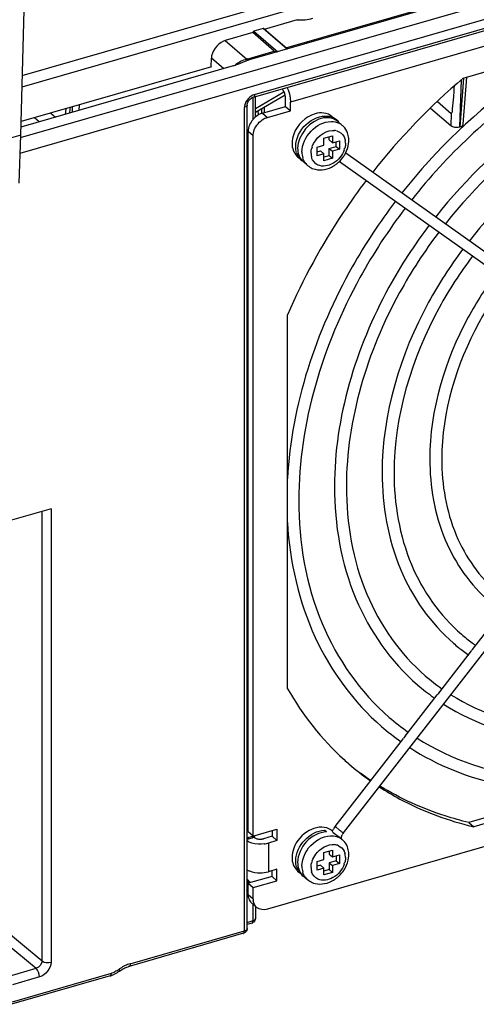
# Model space of a CAD drawing. Header units: inches. Extents: x 0 to 117, y 0 to 83.
# Tile 53 of 70: x 103.68 to 105.04, y 17.04 to 19.96. Entities that reach past the tile are written whole.
import ezdxf

# ---------------------------------------------------------------- set-up
doc = ezdxf.new("R2010")
doc.units = ezdxf.units.IN
doc.header["$LTSCALE"] = 6.431102
doc.header["$MEASUREMENT"] = 0
doc.layers.get('0').update_dxf_attribs({"linetype": 'CONTINUOUS'})

msp = doc.modelspace()

# ---------------------------------------------------------------- linework, layer by layer
at = {"color": 7, "linetype": 'CONTINUOUS'}
for p, q in [((103.6884, 19.7953), (107.0121, 20.7547)), ((103.6875, 19.7621), (107.0004, 20.7184)), ((103.6835, 19.611), (107.0623, 20.5863)), ((103.6821, 19.5644), (107.075, 20.5438)), ((106.8138, 20.5496), (104.3657, 19.8429)), ((104.4706, 19.8774), (106.6868, 20.5172)), ((104.3748, 19.7313), (106.8649, 20.4501)), ((104.3781, 19.7391), (106.8682, 20.4579)), ((103.6837, 19.6183), (103.7042, 20.3979)), ((106.7519, 20.371), (104.4845, 19.7165)), ((104.5048, 19.961), (104.4068, 19.9327)), ((104.3727, 19.9229), (104.2908, 19.8992)), ((104.4365, 19.8675), (104.3727, 19.9229)), ((104.4033, 19.9351), (104.3761, 19.9273)), ((104.3761, 19.9273), (104.4473, 19.8656)), ((104.4746, 19.8734), (104.4033, 19.9351)), ((104.4759, 19.8741), (104.4059, 19.9347)), ((104.2908, 19.8992), (104.2853, 19.8973)), ((104.2908, 19.8992), (104.3547, 19.8439)), ((104.3547, 19.8439), (104.4365, 19.8675)), ((104.9976, 19.7879), (105.3412, 19.8871)), ((104.2494, 19.8214), (104.2499, 19.8474)), ((104.2863, 19.8159), (104.2499, 19.8474)), ((104.3445, 19.8353), (104.3335, 19.8307)), ((104.3566, 19.8442), (104.3557, 19.8457)), ((104.3144, 19.824), (103.6844, 19.6421)), ((104.2496, 19.8215), (103.6848, 19.6585)), ((104.3335, 19.8307), (104.3212, 19.8261)), ((104.9985, 19.7878), (104.9878, 19.643)), ((104.9878, 19.643), (104.9921, 19.783)), ((104.9976, 19.6511), (105.008, 19.7909)), ((104.465, 19.7462), (104.3807, 19.6967)), ((104.3595, 19.7191), (104.3614, 19.7218)), ((104.3614, 19.7218), (104.3635, 19.7242)), ((104.3733, 19.6651), (104.3733, 19.7313)), ((104.3807, 19.6866), (104.4686, 19.7382)), ((104.3807, 19.6725), (104.3807, 19.7313)), ((104.4698, 19.7293), (104.4696, 19.7325)), ((104.4698, 19.7037), (104.4698, 19.7293)), ((104.4843, 19.7225), (104.4845, 19.7165)), ((104.4845, 19.6909), (104.4845, 19.7165)), ((104.9207, 19.7185), (104.962, 19.6828)), ((103.8181, 19.6969), (103.8153, 19.6799)), ((103.8367, 19.7023), (103.8362, 19.686)), ((103.8574, 19.6921), (103.858, 19.7084)), ((104.3485, 19.7048), (104.3482, 19.7006)), ((104.3482, 17.2549), (104.3482, 19.7006)), ((104.3556, 17.2613), (104.3556, 19.707)), ((104.3894, 19.6787), (104.3891, 19.6915)), ((104.3981, 19.6968), (104.3983, 19.6839)), ((104.4016, 19.684), (104.4698, 19.7037)), ((104.4063, 19.7016), (104.4067, 19.6841)), ((104.4163, 19.6712), (104.4845, 19.6909)), ((104.4698, 19.7037), (104.4845, 19.6909)), ((104.9003, 19.699), (104.9609, 19.6466)), ((103.7387, 19.6578), (103.7246, 19.67)), ((103.7731, 19.6839), (103.7871, 19.6718)), ((104.4016, 19.684), (104.4163, 19.6712)), ((104.4105, 19.6692), (104.4163, 19.6712)), ((104.6089, 19.6731), (104.6151, 19.6677)), ((104.6254, 19.6588), (104.6384, 19.6475)), ((104.962, 19.6828), (104.9609, 19.6466)), ((104.3737, 19.6163), (104.359, 19.6291)), ((104.359, 17.5493), (104.359, 19.6291)), ((103.6837, 19.6183), (103.6496, 19.6084)), ((103.6793, 19.4755), (103.6837, 19.6183)), ((104.3737, 17.5365), (104.3737, 19.6163)), ((104.5839, 19.609), (104.6095, 19.6164)), ((104.5839, 19.5886), (104.5839, 19.609)), ((104.5996, 19.6045), (104.5996, 19.6136)), ((104.5996, 19.6045), (104.6095, 19.5959)), ((104.6095, 19.6164), (104.6095, 19.5959)), ((104.6095, 19.5959), (104.6299, 19.6019)), ((104.6201, 19.5848), (104.6201, 19.599)), ((104.6299, 19.6019), (104.6299, 19.5763)), ((104.5634, 19.5827), (104.5839, 19.5886)), ((104.5634, 19.5571), (104.5634, 19.5827)), ((104.5634, 19.5685), (104.5741, 19.5715)), ((104.5741, 19.5715), (104.5839, 19.563)), ((104.5996, 19.5789), (104.6201, 19.5848)), ((104.5996, 19.5789), (104.6095, 19.5704)), ((104.5996, 19.5584), (104.5996, 19.5789)), ((104.6299, 19.5763), (104.6095, 19.5704)), ((104.6095, 19.5704), (104.6095, 19.5499)), ((104.6201, 19.5848), (104.6299, 19.5763)), ((104.6478, 19.5942), (104.6476, 19.5879)), ((104.5058, 19.554), (104.5121, 19.5486)), ((104.5223, 19.5397), (104.5353, 19.5285)), ((104.5839, 19.563), (104.5634, 19.5571)), ((104.5839, 19.5425), (104.5839, 19.563)), ((104.5839, 19.5539), (104.5996, 19.5584)), ((104.6095, 19.5499), (104.5839, 19.5425)), ((104.5996, 19.5584), (104.6095, 19.5499)), ((104.6299, 19.5405), (105.5373, 18.895)), ((104.6484, 19.5659), (105.5555, 18.9207)), ((104.476, 17.9738), (104.476, 19.0846)), ((104.6421, 17.5456), (105.5588, 18.7271)), ((103.7736, 18.5083), (103.3805, 18.3948)), ((103.747, 17.165), (103.747, 18.5006)), ((103.7736, 18.5083), (103.7736, 17.1617)), ((105.025, 18.0905), (105.1221, 18.2156)), ((104.9246, 17.9611), (105.022, 18.0867)), ((105.0246, 18.0908), (105.0216, 18.087)), ((106.8201, 18.0125), (104.4163, 17.3186)), ((104.8616, 17.9856), (104.8628, 17.9845)), ((104.9247, 17.9612), (104.9228, 17.9588)), ((104.8252, 17.833), (104.9202, 17.9554)), ((104.9228, 17.9588), (104.9202, 17.9554)), ((104.6172, 17.5649), (104.8201, 17.8264)), ((104.8252, 17.833), (104.82, 17.8265)), ((105.336, 17.6694), (105.0143, 17.5765)), ((105.4123, 17.6743), (105.0291, 17.5637)), ((104.3592, 17.5321), (104.4445, 17.5569)), ((104.4297, 17.5526), (104.4297, 17.5356)), ((104.4445, 17.5569), (104.4445, 17.5228)), ((104.588, 17.5517), (104.5879, 17.552)), ((104.62, 17.5621), (104.6294, 17.5545)), ((105.0143, 17.5765), (105.0291, 17.5637)), ((104.3592, 17.5321), (104.3556, 17.5306)), ((104.3597, 17.5192), (104.3556, 17.5216)), ((104.357, 17.5269), (104.3711, 17.531)), ((104.359, 17.5493), (104.3737, 17.5365)), ((104.3592, 17.5321), (104.359, 17.5294)), ((104.3757, 17.5332), (104.3772, 17.5318)), ((104.3845, 17.5282), (104.3875, 17.5275)), ((104.4008, 17.5275), (104.4041, 17.5282)), ((104.4297, 17.5356), (104.4041, 17.5282)), ((104.4445, 17.5228), (104.4189, 17.5154)), ((104.4297, 17.5356), (104.4445, 17.5228)), ((104.5912, 17.5493), (104.5897, 17.5502)), ((104.5905, 17.5497), (104.5901, 17.5499)), ((104.6272, 17.5352), (104.6294, 17.5335)), ((104.6304, 17.5327), (104.6384, 17.5258)), ((104.4189, 17.5154), (104.4189, 17.4302)), ((104.5839, 17.4873), (104.6095, 17.4946)), ((104.6095, 17.4946), (104.6095, 17.4742)), ((104.5634, 17.4609), (104.5839, 17.4668)), ((104.5839, 17.4668), (104.5839, 17.4873)), ((104.5996, 17.4918), (104.5996, 17.4827)), ((104.5996, 17.4827), (104.6095, 17.4742)), ((104.6201, 17.463), (104.5996, 17.4571)), ((104.6095, 17.4742), (104.6299, 17.4801)), ((104.6201, 17.4772), (104.6201, 17.463)), ((104.6201, 17.463), (104.6299, 17.4545)), ((104.6299, 17.4801), (104.6299, 17.4545)), ((104.6478, 17.4725), (104.6476, 17.4661)), ((104.4445, 17.4376), (104.4189, 17.4302)), ((104.4445, 17.4035), (104.4445, 17.4376)), ((104.5634, 17.4353), (104.5634, 17.4609)), ((104.5741, 17.4498), (104.5634, 17.4467)), ((104.5839, 17.4412), (104.5634, 17.4353)), ((104.5741, 17.4498), (104.5839, 17.4412)), ((104.5839, 17.4208), (104.5839, 17.4412)), ((104.5996, 17.4367), (104.5839, 17.4321)), ((104.5996, 17.4571), (104.6095, 17.4486)), ((104.5996, 17.4571), (104.5996, 17.4367)), ((104.5996, 17.4367), (104.6095, 17.4282)), ((104.6299, 17.4545), (104.6095, 17.4486)), ((104.6095, 17.4486), (104.6095, 17.4282)), ((104.4297, 17.4163), (104.359, 17.3958)), ((104.4297, 17.4163), (104.4297, 17.4333)), ((104.4445, 17.4035), (104.4297, 17.4163)), ((104.5058, 17.4323), (104.5125, 17.4265)), ((104.5223, 17.418), (104.5353, 17.4067)), ((104.6095, 17.4282), (104.5839, 17.4208)), ((104.3544, 17.3747), (104.359, 17.376)), ((104.3556, 17.4009), (104.3594, 17.3962)), ((104.359, 17.3958), (104.3737, 17.3831)), ((104.359, 17.3619), (104.359, 17.3958)), ((104.3592, 17.4037), (104.3642, 17.3974)), ((104.3737, 17.3831), (104.4445, 17.4035)), ((104.3737, 17.349), (104.3737, 17.3831)), ((104.3556, 17.3614), (104.359, 17.3619)), ((104.3583, 17.3657), (104.3578, 17.3649)), ((104.3737, 17.349), (104.359, 17.3619)), ((104.3694, 17.3368), (104.3841, 17.3241)), ((104.3733, 17.2849), (104.3733, 17.334)), ((104.3807, 17.327), (104.3807, 17.2913)), ((103.618, 17.2722), (103.747, 17.165)), ((104.3555, 17.2589), (104.355, 17.2566)), ((104.3556, 17.2613), (104.3555, 17.2589)), ((104.3556, 17.2798), (104.3733, 17.2849)), ((104.37, 17.2771), (104.3556, 17.273)), ((104.3722, 17.2796), (104.3711, 17.2799)), ((103.6011, 17.2501), (103.7298, 17.1432)), ((104.345, 17.2472), (104.0054, 17.1491)), ((104.0087, 17.1569), (104.3482, 17.2549)), ((104.3471, 17.2496), (104.346, 17.2499)), ((103.6495, 17.12), (103.7298, 17.1432)), ((103.9496, 17.1211), (103.6559, 17.0363)), ((103.6592, 17.0441), (103.9529, 17.1289)), ((103.7395, 17.1177), (103.6592, 17.0945))]:
    msp.add_line(p, q, dxfattribs=at)
for points in [[(104.3761, 19.9273), (104.3755, 19.927), (104.3749, 19.9267), (104.3744, 19.9263), (104.3739, 19.9259), (104.3735, 19.9254), (104.3732, 19.9248), (104.3729, 19.9242), (104.3727, 19.9236), (104.3727, 19.9229)], [(104.4059, 19.9347), (104.4056, 19.9349), (104.4051, 19.9351), (104.4046, 19.9352), (104.404, 19.9352), (104.4033, 19.9351)], [(104.3568, 19.7136), (104.358, 19.7163), (104.3595, 19.7191)], [(104.3635, 19.7242), (104.3659, 19.7264), (104.3684, 19.7283), (104.371, 19.7298), (104.3736, 19.7309), (104.3748, 19.7313)], [(104.3556, 19.7071), (104.3557, 19.7084), (104.3561, 19.7109), (104.3568, 19.7136)], [(104.5877, 17.5522), (104.5876, 17.5524), (104.5874, 17.5526), (104.5872, 17.5528), (104.5869, 17.5529), (104.5865, 17.5531), (104.586, 17.5532)], [(104.5888, 17.5508), (104.5885, 17.5511), (104.5884, 17.5513), (104.5882, 17.5515), (104.5877, 17.5522)], [(104.5897, 17.5502), (104.5894, 17.5504), (104.5891, 17.5506), (104.5888, 17.5508)], [(104.3556, 17.5264), (104.3567, 17.5268), (104.357, 17.5269)], [(104.3711, 17.531), (104.3728, 17.5315), (104.3752, 17.5328)], [(104.3752, 17.5328), (104.3773, 17.5344), (104.3788, 17.5363), (104.3798, 17.5382)], [(104.5915, 17.5485), (104.5917, 17.5486), (104.5917, 17.5487), (104.5917, 17.5489), (104.5915, 17.5491), (104.5912, 17.5493)]]:
    msp.add_lwpolyline(points, dxfattribs=at)
for centre, radius, start, end in [((104.4748, 19.5219), 0.3394, 111.6123, 112.5774), ((104.3871, 19.7319), 0.1166, 107.3827, 108.7237), ((104.3864, 19.734), 0.1144, 106.1079, 107.3849), ((104.2684, 19.9831), 0.1656, 286.1305, 288.6081), ((106.2581, 18.3047), 1.9465, 130.3606, 141.7856), ((100.3161, 20.1332), 4.6695, 355.3219, 355.4694), ((107.9222, 18.9786), 4.1547, 169.9925, 170.2313), ((104.423, 19.6228), 0.0653, 130.4353, 139.5933), ((104.4327, 19.6175), 0.0562, 113.1532, 119.3804), ((104.587, 19.6164), 0.0586, 76.6247, 80.9681), ((104.5935, 19.6181), 0.0521, 73.7504, 82.7147), ((104.5878, 19.6196), 0.0553, 68.2836, 76.661), ((104.5885, 19.6214), 0.0534, 60.0416, 68.2339), ((104.6113, 19.5932), 0.0395, 74.8672, 83.713), ((104.6086, 19.6127), 0.0458, 58.8282, 64.0414), ((104.6095, 19.6142), 0.0441, 49.0966, 58.8236), ((104.6038, 19.6075), 0.0529, 43.3959, 49.1002), ((104.6, 19.5943), 0.0478, 359.9435, 8.2543), ((104.5844, 19.6028), 0.0733, 352.7765, 359.9329), ((104.5888, 19.6028), 0.0689, 359.981, 5.0136), ((104.6252, 19.5888), 0.0224, 323.6132, 328.98), ((104.5587, 19.5837), 0.0585, 197.2601, 201.983), ((104.5348, 19.5876), 0.0444, 224.7168, 229.1802), ((104.5556, 19.5825), 0.0552, 201.9513, 210.1911), ((104.5536, 19.5812), 0.0528, 210.2389, 227.1446), ((104.5826, 19.5683), 0.064, 179.9489, 187.7967), ((104.5769, 19.5675), 0.0582, 187.7818, 196.1022), ((104.5513, 19.5732), 0.0443, 224.5754, 229.0982), ((104.5934, 19.5647), 0.0478, 179.9435, 188.2543), ((104.589, 19.564), 0.0434, 188.2431, 196.7296), ((104.5614, 19.6099), 0.0975, 309.1294, 313.9848), ((104.561, 19.6104), 0.0982, 313.9818, 326.2148), ((104.5632, 19.6089), 0.0956, 326.2298, 332.461), ((104.5645, 19.5622), 0.0446, 219.4547, 229.0775), ((104.5714, 19.5714), 0.0562, 246.8385, 255.6118), ((104.5642, 19.6064), 0.0931, 301.4311, 308.0473), ((104.5624, 19.6088), 0.0961, 308.0161, 309.1211), ((105.3401, 18.5379), 0.532, 229.1282, 233.5833), ((105.3402, 18.538), 0.5676, 229.1212, 232.9175), ((105.3411, 18.5392), 0.5336, 233.5829, 234.7944), ((105.341, 18.539), 0.5688, 232.9177, 234.858), ((105.2933, 18.4838), 0.6238, 229.0937, 234.863), ((105.293, 18.4834), 0.6587, 229.2295, 234.2856), ((105.2933, 18.4839), 0.6593, 234.2867, 234.7255), ((105.247, 18.4303), 0.7164, 229.1056, 234.7993), ((105.2462, 18.4294), 0.7507, 229.093, 234.7384), ((105.1986, 18.3744), 0.8256, 227.7551, 229.1095), ((105.1995, 18.3755), 0.8269, 229.1133, 234.7459), ((105.1865, 18.3908), 0.83, 233.4425, 236.0936), ((104.5793, 17.517), 0.0453, 54.6578, 64.3697), ((104.58, 17.518), 0.0441, 49.1813, 54.6129), ((104.6689, 17.5245), 0.0656, 148.2155, 157.2724), ((104.6702, 17.5238), 0.0672, 142.195, 148.2571), ((104.6625, 17.6113), 0.065, 228.1029, 229.1428), ((104.8192, 17.7989), 0.3095, 232.1898, 232.6949), ((104.7968, 17.7696), 0.2726, 232.6988, 233.2532), ((105.2461, 18.4876), 0.949, 255.7136, 256.78), ((104.6011, 17.4985), 0.045, 49.3023, 51.1147), ((104.6095, 17.4924), 0.0441, 49.1068, 57.9537), ((104.6697, 17.5241), 0.0351, 147.6883, 153.2007), ((104.6038, 17.4858), 0.0529, 43.3959, 49.1002), ((104.6704, 17.5236), 0.0359, 142.2026, 147.7177), ((104.3953, 17.6008), 0.0886, 277.4476, 281.4652), ((104.3975, 17.5898), 0.0773, 281.4378, 286.0294), ((104.6113, 17.4714), 0.0395, 74.8672, 83.713), ((104.6121, 17.4743), 0.0365, 65.4108, 74.8684), ((104.6044, 17.4732), 0.0434, 8.2431, 16.7296), ((104.6, 17.4725), 0.0478, 359.9435, 8.2543), ((104.5844, 17.4811), 0.0733, 352.7765, 359.9329), ((104.5888, 17.481), 0.0689, 359.981, 5.0136), ((104.5577, 17.4617), 0.0575, 197.3382, 205.2192), ((104.5348, 17.4658), 0.0444, 224.7168, 229.1802), ((104.5826, 17.4465), 0.064, 179.9488, 187.8044), ((104.5769, 17.4457), 0.0582, 187.7894, 196.1179), ((104.5934, 17.4429), 0.0478, 179.9435, 188.2543), ((104.589, 17.4423), 0.0434, 188.2431, 196.7296), ((104.561, 17.4886), 0.0982, 313.9818, 326.2148), ((104.5632, 17.4872), 0.0956, 326.2298, 332.461), ((104.6252, 17.4671), 0.0224, 323.6132, 328.98), ((104.5526, 17.4586), 0.0515, 218.6894, 230.2306), ((104.5533, 17.4595), 0.0527, 230.2253, 238.4726), ((104.5513, 17.4515), 0.0444, 224.4903, 229.0943), ((104.5646, 17.4405), 0.0447, 219.1398, 229.0762), ((104.5642, 17.4847), 0.0931, 301.4311, 308.0473), ((104.5624, 17.487), 0.0961, 308.0161, 309.1211), ((104.5614, 17.4882), 0.0975, 309.1294, 313.9848), ((104.5714, 17.4496), 0.0562, 246.8385, 255.6118), ((104.4136, 17.3489), 0.0399, 179.9447, 188.1177), ((104.3877, 17.358), 0.028, 224.8772, 228.9697), ((104.045, 17.0461), 0.117, 124.2853, 126.392), ((104.0271, 17.074), 0.0782, 106.1125, 108.574), ((103.9279, 17.1964), 0.0783, 286.1089, 288.5318), ((103.9263, 17.2008), 0.083, 288.574, 295.545), ((103.9352, 17.19), 0.0637, 286.1106, 288.5651), ((103.9337, 17.1944), 0.0682, 288.6133, 295.607)]:
    msp.add_arc(centre, radius, start, end, dxfattribs=at)
for points in [[(104.5048, 19.961), (104.5201, 19.9601), (104.5358, 19.9614), (104.5505, 19.9657)], [(104.2853, 19.8973), (104.2662, 19.8891), (104.2501, 19.8669), (104.2496, 19.8461)], [(104.332, 19.8345), (104.3276, 19.8319), (104.3233, 19.829), (104.3194, 19.8257)], [(104.3496, 19.8423), (104.3435, 19.8403), (104.3376, 19.8377), (104.332, 19.8345)], [(104.3657, 19.8429), (104.3603, 19.8414), (104.355, 19.8395), (104.3498, 19.8374)], [(104.4749, 19.7586), (104.4784, 19.7509), (104.481, 19.7428), (104.4826, 19.7346)], [(104.3599, 19.7276), (104.354, 19.7214), (104.3496, 19.7132), (104.3485, 19.7048)], [(104.3781, 19.7391), (104.3712, 19.7371), (104.3648, 19.7328), (104.3599, 19.7276)], [(104.4826, 19.7346), (104.4834, 19.7306), (104.484, 19.7265), (104.4843, 19.7225)], [(104.3733, 19.6651), (104.365, 19.6554), (104.359, 19.6423), (104.359, 19.6294)], [(104.377, 19.6337), (104.382, 19.6472), (104.3925, 19.6594), (104.4051, 19.6665)], [(104.4016, 19.684), (104.3939, 19.6818), (104.3867, 19.6777), (104.3807, 19.6725)], [(104.5828, 19.6694), (104.5438, 19.6634), (104.5057, 19.6191), (104.5057, 19.5796)], [(104.6001, 19.6698), (104.5944, 19.6705), (104.5885, 19.6703), (104.5828, 19.6694)], [(104.6088, 19.6731), (104.6019, 19.6791), (104.5927, 19.6829), (104.5836, 19.6841)], [(104.6049, 19.659), (104.613, 19.6591), (104.6214, 19.6575), (104.6287, 19.6539)], [(104.6254, 19.6588), (104.6204, 19.6631), (104.6144, 19.6663), (104.6081, 19.6681)], [(104.6277, 19.6576), (104.6241, 19.6616), (104.6198, 19.665), (104.6152, 19.6677)], [(104.3737, 19.6163), (104.3737, 19.6222), (104.375, 19.6282), (104.377, 19.6337)], [(104.549, 19.5842), (104.5575, 19.6085), (104.5836, 19.6318), (104.6094, 19.6327)], [(104.6217, 19.6313), (104.6309, 19.6288), (104.6396, 19.6217), (104.6438, 19.6131)], [(104.6536, 19.6256), (104.651, 19.6323), (104.6471, 19.6387), (104.6422, 19.6439)], [(104.9878, 19.643), (104.9919, 19.6442), (104.9973, 19.6469), (104.9976, 19.6511)], [(104.4944, 19.6218), (104.4911, 19.6129), (104.4891, 19.6033), (104.4891, 19.5939)], [(104.6438, 19.6131), (104.6456, 19.6093), (104.6467, 19.6053), (104.6473, 19.6011)], [(104.6574, 19.6088), (104.6569, 19.6145), (104.6556, 19.6203), (104.6536, 19.6256)], [(104.4891, 19.5939), (104.4891, 19.5805), (104.4939, 19.5659), (104.5033, 19.5564)], [(104.5028, 19.5664), (104.501, 19.5721), (104.5002, 19.5783), (104.5002, 19.5843)], [(104.5057, 19.5796), (104.5057, 19.5662), (104.5104, 19.5516), (104.5197, 19.5421)], [(104.5455, 19.5647), (104.5455, 19.5711), (104.5463, 19.5782), (104.5502, 19.5834)], [(104.6476, 19.5879), (104.6473, 19.5842), (104.6463, 19.5804), (104.6444, 19.5773)], [(104.6479, 19.5648), (104.6526, 19.5737), (104.6558, 19.5836), (104.6571, 19.5936)], [(104.5301, 19.5338), (104.5259, 19.5389), (104.5228, 19.545), (104.521, 19.5513)], [(104.5661, 19.5297), (104.5574, 19.5337), (104.5502, 19.5424), (104.5474, 19.5515)], [(104.5353, 19.5285), (104.5395, 19.5249), (104.5443, 19.5219), (104.5493, 19.5197)], [(104.5575, 19.517), (104.5756, 19.5123), (104.5968, 19.5173), (104.6127, 19.527)], [(104.476, 17.9738), (104.5202, 17.8958), (104.5772, 17.8236), (104.6436, 17.7633)], [(104.6109, 17.5467), (104.6159, 17.5424), (104.6218, 17.5392), (104.6272, 17.5352)], [(104.6207, 17.5352), (104.625, 17.534), (104.6291, 17.5322), (104.6329, 17.5298)], [(104.6354, 17.5283), (104.6354, 17.5323), (104.6366, 17.5363), (104.6384, 17.5399)], [(104.6536, 17.5039), (104.651, 17.5106), (104.6471, 17.5169), (104.6422, 17.5221)], [(104.4944, 17.5), (104.4911, 17.4911), (104.4891, 17.4816), (104.4891, 17.4721)], [(104.6273, 17.5075), (104.6343, 17.5043), (104.6404, 17.4982), (104.6438, 17.4913)], [(104.6574, 17.487), (104.6569, 17.4928), (104.6556, 17.4985), (104.6536, 17.5039)], [(104.4891, 17.4721), (104.4891, 17.4587), (104.4939, 17.4441), (104.5033, 17.4346)], [(104.6476, 17.4661), (104.6473, 17.4624), (104.6463, 17.4587), (104.6444, 17.4555)], [(104.6479, 17.443), (104.6526, 17.4519), (104.6558, 17.4618), (104.6571, 17.4719)], [(104.5028, 17.4445), (104.501, 17.4503), (104.5002, 17.4565), (104.5002, 17.4626)], [(104.5057, 17.4578), (104.5057, 17.4445), (104.5104, 17.4299), (104.5197, 17.4204)], [(104.5057, 17.4372), (104.5075, 17.4333), (104.5097, 17.4297), (104.5124, 17.4264)], [(104.5455, 17.4429), (104.5455, 17.4494), (104.5463, 17.4565), (104.5502, 17.4616)], [(104.3942, 17.4269), (104.4025, 17.4269), (104.4109, 17.4279), (104.4189, 17.4302)], [(104.5299, 17.4123), (104.5258, 17.4173), (104.5228, 17.4233), (104.521, 17.4295)], [(104.5353, 17.4067), (104.5395, 17.4031), (104.5443, 17.4001), (104.5493, 17.398)], [(104.5661, 17.4079), (104.5574, 17.4119), (104.5502, 17.4206), (104.5474, 17.4298)], [(104.5575, 17.3952), (104.5756, 17.3905), (104.5968, 17.3955), (104.6127, 17.4052)], [(104.359, 17.3619), (104.359, 17.358), (104.3595, 17.354), (104.3607, 17.3502)], [(104.3607, 17.3502), (104.3621, 17.3458), (104.3646, 17.3415), (104.3679, 17.3383)], [(104.3841, 17.324), (104.3787, 17.3288), (104.3751, 17.3361), (104.3741, 17.3433)], [(104.4163, 17.3186), (104.4059, 17.3156), (104.3924, 17.3169), (104.3841, 17.324)], [(104.3807, 17.2913), (104.3807, 17.2865), (104.3769, 17.2786), (104.3722, 17.2796)], [(104.3482, 17.2549), (104.3513, 17.2558), (104.358, 17.2593), (104.3555, 17.2613)], [(104.355, 17.2566), (104.3542, 17.2532), (104.3505, 17.2489), (104.3471, 17.2496)], [(103.747, 17.165), (103.747, 17.1558), (103.7387, 17.1456), (103.7298, 17.1432)], [(103.7395, 17.1177), (103.7376, 17.1266), (103.7366, 17.1372), (103.7298, 17.1432)], [(103.7736, 17.1617), (103.7736, 17.1431), (103.7573, 17.1229), (103.7395, 17.1177)], [(103.747, 17.165), (103.7539, 17.1594), (103.7649, 17.1598), (103.7736, 17.1617)], [(103.977, 17.1348), (103.9809, 17.1377), (103.9851, 17.1403), (103.9894, 17.1426)], [(103.9936, 17.1512), (103.9886, 17.1487), (103.9837, 17.1459), (103.9791, 17.1428)], [(103.9894, 17.1426), (103.9935, 17.1448), (103.9978, 17.1467), (104.0022, 17.1481)], [(104.0087, 17.1569), (104.0035, 17.1554), (103.9985, 17.1535), (103.9936, 17.1512)], [(103.977, 17.1348), (103.9723, 17.1314), (103.9673, 17.1284), (103.9621, 17.1259)], [(103.9756, 17.1403), (103.9717, 17.1374), (103.9676, 17.1349), (103.9632, 17.1328)]]:
    msp.add_open_spline(points, degree=3, dxfattribs=at)
for points, knots in [([(106.3263, 19.7705), (106.2321, 19.8378), (105.9924, 19.9253), (105.6006, 19.8825), (105.221, 19.6948), (105.0077, 19.4923), (104.9156, 19.3759)], [0, 0, 0, 0, 0.217531, 0.456941, 0.721278, 1, 1, 1, 1]), ([(104.4417, 19.8646), (104.441, 19.8647), (104.4396, 19.8652), (104.4391, 19.8667), (104.439, 19.8674)], [0, 0, 0, 0, 0.463517, 1, 1, 1, 1]), ([(105.3086, 19.8735), (105.262, 19.8471), (105.0778, 19.7299), (104.9174, 19.5762), (104.8156, 19.4471)], [0, 0, 0, 0, 0.245978, 1, 1, 1, 1]), ([(106.302, 19.7443), (106.2119, 19.8077), (105.9822, 19.8894), (105.6065, 19.8462), (105.2403, 19.664), (105.0339, 19.4681), (104.9446, 19.3553)], [0, 0, 0, 0, 0.21487, 0.453812, 0.719353, 1, 1, 1, 1]), ([(104.36, 19.8406), (104.3594, 19.8409), (104.358, 19.8419), (104.3571, 19.8433), (104.3566, 19.8442)], [0, 0, 0, 0, 0.410387, 1, 1, 1, 1]), ([(105.3561, 19.8591), (105.3076, 19.8332), (105.1159, 19.7164), (104.9494, 19.5593), (104.8445, 19.4265)], [0, 0, 0, 0, 0.245218, 1, 1, 1, 1]), ([(104.4696, 19.7325), (104.469, 19.739), (104.4664, 19.7472), (104.4612, 19.7537), (104.4599, 19.7548)], [0, 0, 0, 0, 0.791179, 1, 1, 1, 1]), ([(104.97, 19.7524), (104.9695, 19.7464), (104.9685, 19.7344), (104.9669, 19.7169), (104.9654, 19.7008), (104.9639, 19.6918), (104.9643, 19.6823), (104.962, 19.6828)], [0, 0, 0, 0, 0.257274, 0.512896, 0.764191, 0.899271, 1, 1, 1, 1]), ([(106.2278, 19.6405), (106.1469, 19.6987), (105.9412, 19.7746), (105.6046, 19.7387), (105.2783, 19.5781), (105.0949, 19.4046), (105.0157, 19.3047)], [0, 0, 0, 0, 0.21774, 0.457135, 0.72136, 1, 1, 1, 1]), ([(104.3781, 19.7391), (104.3781, 19.737), (104.3786, 19.7344), (104.3757, 19.7305), (104.3748, 19.7311)], [0, 0, 0, 0, 0.659197, 1, 1, 1, 1]), ([(104.3561, 19.7071), (104.3563, 19.706), (104.355, 19.7023), (104.351, 19.703), (104.349, 19.7031)], [0, 0, 0, 0, 0.338718, 1, 1, 1, 1]), ([(104.5836, 19.6841), (104.575, 19.6852), (104.5365, 19.6812), (104.5046, 19.649), (104.4944, 19.6218)], [0, 0, 0, 0, 0.230895, 1, 1, 1, 1]), ([(104.5002, 19.5843), (104.5002, 19.6087), (104.5237, 19.6558), (104.5735, 19.6779), (104.5962, 19.6743)], [0, 0, 0, 0, 0.514045, 1, 1, 1, 1]), ([(104.5187, 19.5683), (104.5187, 19.5908), (104.5395, 19.635), (104.5829, 19.6586), (104.6049, 19.659)], [0, 0, 0, 0, 0.505907, 1, 1, 1, 1]), ([(104.6094, 19.6327), (104.6104, 19.6327), (104.6125, 19.6327), (104.6146, 19.6326), (104.6157, 19.6324)], [0, 0, 0, 0, 0.504642, 1, 1, 1, 1]), ([(104.9609, 19.6466), (104.9623, 19.6453), (104.9707, 19.6411), (104.9808, 19.641), (104.9878, 19.643)], [0, 0, 0, 0, 0.210622, 1, 1, 1, 1]), ([(104.6444, 19.5748), (104.6386, 19.5582), (104.617, 19.5306), (104.5797, 19.5234), (104.5661, 19.5297)], [0, 0, 0, 0, 0.538646, 1, 1, 1, 1]), ([(104.7095, 19.4839), (104.6858, 19.4528), (104.596, 19.3272), (104.5212, 19.1907), (104.476, 19.0846)], [0, 0, 0, 0, 0.253042, 1, 1, 1, 1]), ([(104.7963, 19.4221), (104.7492, 19.3602), (104.5856, 19.1125), (104.4875, 18.8172), (104.4754, 18.5983)], [0, 0, 0, 0, 0.261912, 1, 1, 1, 1]), ([(104.8252, 19.4016), (104.7755, 19.3362), (104.6054, 19.0764), (104.5091, 18.7623), (104.5091, 18.5336)], [0, 0, 0, 0, 0.264216, 1, 1, 1, 1]), ([(104.8964, 19.3509), (104.8522, 19.2926), (104.7006, 19.06), (104.6151, 18.7791), (104.6151, 18.5745)], [0, 0, 0, 0, 0.263564, 1, 1, 1, 1]), ([(104.9252, 19.3304), (104.882, 19.2734), (104.7343, 19.047), (104.6506, 18.7736), (104.6506, 18.5745)], [0, 0, 0, 0, 0.264255, 1, 1, 1, 1]), ([(104.9964, 19.2798), (104.9587, 19.2298), (104.8294, 19.0306), (104.7566, 18.7903), (104.7566, 18.6153)], [0, 0, 0, 0, 0.263502, 1, 1, 1, 1]), ([(105.0253, 19.2592), (104.9886, 19.2106), (104.8631, 19.0177), (104.7921, 18.7848), (104.7921, 18.6153)], [0, 0, 0, 0, 0.264309, 1, 1, 1, 1]), ([(105.0965, 19.2086), (105.0653, 19.167), (104.9583, 19.0012), (104.8981, 18.8016), (104.8981, 18.6562)], [0, 0, 0, 0, 0.263412, 1, 1, 1, 1]), ([(105.1254, 19.188), (105.0952, 19.1478), (104.992, 18.9883), (104.9336, 18.7961), (104.9336, 18.6562)], [0, 0, 0, 0, 0.264383, 1, 1, 1, 1]), ([(104.8981, 18.6562), (104.8981, 18.5749), (104.9248, 18.4156), (105.0186, 18.2818), (105.0757, 18.2324)], [0, 0, 0, 0, 0.518563, 1, 1, 1, 1]), ([(104.9336, 18.6562), (104.9336, 18.5796), (104.9582, 18.4305), (105.0459, 18.3051), (105.099, 18.2592)], [0, 0, 0, 0, 0.521615, 1, 1, 1, 1]), ([(104.7566, 18.6153), (104.7566, 18.5181), (104.7884, 18.3278), (104.9006, 18.1679), (104.9688, 18.1089)], [0, 0, 0, 0, 0.518797, 1, 1, 1, 1]), ([(104.7921, 18.6153), (104.7921, 18.5229), (104.8218, 18.3427), (104.9278, 18.1912), (104.992, 18.1356)], [0, 0, 0, 0, 0.521336, 1, 1, 1, 1]), ([(104.6151, 18.5745), (104.6151, 18.4614), (104.6521, 18.2401), (104.7824, 18.0542), (104.8616, 17.9856)], [0, 0, 0, 0, 0.518957, 1, 1, 1, 1]), ([(104.6506, 18.5745), (104.6506, 18.4662), (104.6855, 18.255), (104.8096, 18.0775), (104.8848, 18.0123)], [0, 0, 0, 0, 0.52113, 1, 1, 1, 1]), ([(104.5091, 18.5336), (104.5091, 18.4094), (104.5491, 18.1673), (104.6915, 17.9636), (104.7778, 17.8888)], [0, 0, 0, 0, 0.520985, 1, 1, 1, 1]), ([(104.4756, 18.4673), (104.4826, 18.3503), (104.533, 18.1231), (104.6719, 17.9337), (104.7548, 17.862)], [0, 0, 0, 0, 0.516573, 1, 1, 1, 1]), ([(104.9606, 17.9561), (105.052, 17.8985), (105.2796, 17.8279), (105.6457, 17.8779), (106.0015, 18.059), (106.2024, 18.2502), (106.2897, 18.3598)], [0, 0, 0, 0, 0.21552, 0.455172, 0.720395, 1, 1, 1, 1]), ([(104.9388, 17.928), (105.0344, 17.867), (105.2718, 17.7918), (105.653, 17.8421), (106.0214, 18.0287), (106.2288, 18.2261), (106.3186, 18.3393)], [0, 0, 0, 0, 0.218104, 0.458207, 0.722269, 1, 1, 1, 1]), ([(104.8605, 17.8271), (104.9623, 17.7618), (105.2149, 17.6797), (105.4747, 17.7103), (105.6037, 17.7464)], [0, 0, 0, 0, 0.474492, 1, 1, 1, 1]), ([(104.8387, 17.799), (104.9205, 17.746), (105.1128, 17.6694), (105.3181, 17.6634), (105.4217, 17.6748)], [0, 0, 0, 0, 0.483451, 1, 1, 1, 1]), ([(104.7483, 17.6825), (104.7681, 17.6695), (104.8508, 17.6205), (104.9418, 17.5858), (105.0119, 17.5679)], [0, 0, 0, 0, 0.246743, 1, 1, 1, 1]), ([(105.0143, 17.5765), (104.9906, 17.5821), (104.8986, 17.6074), (104.8105, 17.6473), (104.75, 17.6848)], [0, 0, 0, 0, 0.254781, 1, 1, 1, 1]), ([(104.5989, 17.5578), (104.5811, 17.5664), (104.5316, 17.5578), (104.5025, 17.5217), (104.4944, 17.5)], [0, 0, 0, 0, 0.460091, 1, 1, 1, 1]), ([(104.5002, 17.4626), (104.5002, 17.485), (104.5209, 17.5291), (104.5641, 17.5527), (104.586, 17.5532)], [0, 0, 0, 0, 0.505613, 1, 1, 1, 1]), ([(104.6172, 17.5649), (104.6172, 17.5646), (104.6182, 17.5639), (104.6186, 17.5633), (104.6191, 17.5629)], [0, 0, 0, 0, 0.279331, 1, 1, 1, 1]), ([(104.6337, 17.5512), (104.6347, 17.5505), (104.6374, 17.5487), (104.6398, 17.5463), (104.6418, 17.5457)], [0, 0, 0, 0, 0.366222, 1, 1, 1, 1]), ([(104.359, 17.5294), (104.3589, 17.5286), (104.3589, 17.5273), (104.3574, 17.5265), (104.357, 17.5267)], [0, 0, 0, 0, 0.643952, 1, 1, 1, 1]), ([(104.3712, 17.5306), (104.3718, 17.5306), (104.3735, 17.5323), (104.3724, 17.5343), (104.372, 17.5355)], [0, 0, 0, 0, 0.303821, 1, 1, 1, 1]), ([(104.3772, 17.5318), (104.3782, 17.531), (104.3805, 17.5296), (104.3831, 17.5286), (104.3845, 17.5282)], [0, 0, 0, 0, 0.459755, 1, 1, 1, 1]), ([(104.3875, 17.5275), (104.3886, 17.5273), (104.3909, 17.527), (104.3931, 17.5269), (104.3942, 17.5269)], [0, 0, 0, 0, 0.493969, 1, 1, 1, 1]), ([(104.3942, 17.5269), (104.3954, 17.5269), (104.3976, 17.527), (104.3998, 17.5273), (104.4008, 17.5275)], [0, 0, 0, 0, 0.505555, 1, 1, 1, 1]), ([(104.5915, 17.5485), (104.5696, 17.548), (104.5263, 17.5243), (104.5057, 17.4802), (104.5057, 17.4578)], [0, 0, 0, 0, 0.494387, 1, 1, 1, 1]), ([(104.5187, 17.4465), (104.5187, 17.4721), (104.5438, 17.5211), (104.5979, 17.5416), (104.6207, 17.5352)], [0, 0, 0, 0, 0.519677, 1, 1, 1, 1]), ([(104.6109, 17.5467), (104.6102, 17.5474), (104.6094, 17.5482), (104.6082, 17.5495), (104.6084, 17.5499)], [0, 0, 0, 0, 0.690188, 1, 1, 1, 1]), ([(104.4067, 17.5129), (104.3945, 17.5113), (104.378, 17.5121), (104.3629, 17.5176), (104.3597, 17.5192)], [0, 0, 0, 0, 0.773665, 1, 1, 1, 1]), ([(104.549, 17.4624), (104.5515, 17.4696), (104.5648, 17.4946), (104.5949, 17.513), (104.6157, 17.5107)], [0, 0, 0, 0, 0.266863, 1, 1, 1, 1]), ([(104.6438, 17.4913), (104.6442, 17.4904), (104.645, 17.4885), (104.6457, 17.4866), (104.646, 17.4857)], [0, 0, 0, 0, 0.495978, 1, 1, 1, 1]), ([(104.3556, 17.4363), (104.358, 17.4348), (104.3701, 17.4288), (104.3838, 17.4269), (104.3942, 17.4269)], [0, 0, 0, 0, 0.218334, 1, 1, 1, 1]), ([(104.6444, 17.453), (104.6386, 17.4365), (104.617, 17.4088), (104.5797, 17.4017), (104.5661, 17.4079)], [0, 0, 0, 0, 0.538646, 1, 1, 1, 1]), ([(104.3596, 17.404), (104.3593, 17.4047), (104.3583, 17.4063), (104.3564, 17.4061), (104.3557, 17.4058)], [0, 0, 0, 0, 0.510004, 1, 1, 1, 1]), ([(104.3556, 17.3733), (104.3566, 17.3722), (104.358, 17.3699), (104.3587, 17.3669), (104.3583, 17.3657)], [0, 0, 0, 0, 0.531789, 1, 1, 1, 1]), ([(104.3733, 17.2849), (104.3747, 17.2853), (104.3771, 17.2863), (104.3793, 17.288), (104.3799, 17.2889)], [0, 0, 0, 0, 0.557217, 1, 1, 1, 1]), ([(104.3799, 17.2889), (104.3802, 17.2893), (104.3805, 17.2901), (104.3807, 17.2909), (104.3807, 17.2913)], [0, 0, 0, 0, 0.513358, 1, 1, 1, 1]), ([(104.3702, 17.2765), (104.371, 17.2765), (104.3735, 17.2791), (104.372, 17.2821), (104.3714, 17.284)], [0, 0, 0, 0, 0.305534, 1, 1, 1, 1]), ([(104.3451, 17.2466), (104.3459, 17.2466), (104.3485, 17.2491), (104.3469, 17.2521), (104.3463, 17.254)], [0, 0, 0, 0, 0.305534, 1, 1, 1, 1]), ([(104.0087, 17.1569), (104.0087, 17.1549), (104.009, 17.1523), (104.0064, 17.1482), (104.0055, 17.1487)], [0, 0, 0, 0, 0.649936, 1, 1, 1, 1]), ([(103.9498, 17.1205), (103.9506, 17.1205), (103.9531, 17.1231), (103.9516, 17.1261), (103.951, 17.1279)], [0, 0, 0, 0, 0.305534, 1, 1, 1, 1]), ([(103.9756, 17.1403), (103.9763, 17.139), (103.9768, 17.1377), (103.9781, 17.1342), (103.9774, 17.1341)], [0, 0, 0, 0, 0.678847, 1, 1, 1, 1])]:
    msp.add_open_spline(points, degree=3, knots=knots, dxfattribs=at)

doc.saveas('drawing.dxf')
